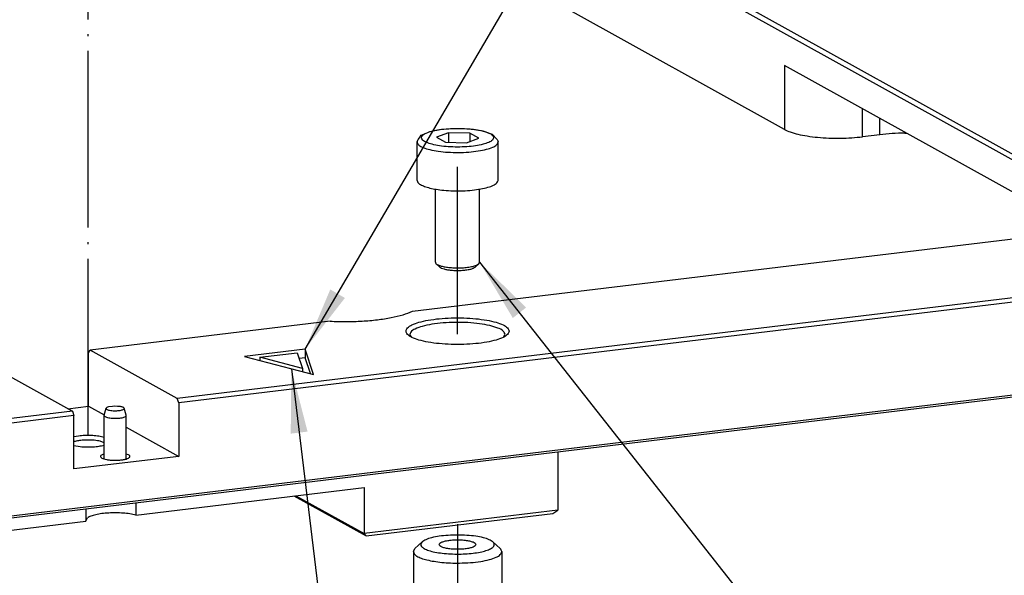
# Model space of a CAD drawing. Header units: inches. Extents: x -399 to 442, y -299 to 295.
# Tile 42 of 138: x -61 to -8, y 82 to 112. Entities that reach past the tile are written whole.
import ezdxf

# ---------------------------------------------------------------- set-up
doc = ezdxf.new("R2010")
doc.units = ezdxf.units.IN
doc.linetypes.add('DOT_CENTER', pattern=[14, 12, -1, 0, -1])
doc.layers.add('1', color=7, linetype='Continuous')
doc.dimstyles.get("Standard").update_dxf_attribs({"dimtxt": 0.18, "dimasz": 0.18, "dimexe": 0.18, "dimexo": 0.0625, "dimgap": 0.09, "dimtad": 0, "dimtih": 1, "dimtoh": 1, "dimdec": 4, "dimzin": 0, "dimdsep": 46, "dimtxsty": 'Standard', "dimcen": 0.09, "dimadec": 0, "dimazin": 0, "dimtfac": 1, "dimtdec": 4, "dimtofl": 0, "dimtmove": 0, "dimatfit": 3, "dimfxl": 1, "dimtolj": 1, "dimtzin": 0, "dimarcsym": 0})

# ---------------------------------------------------------------- blocks, each defined once
blk = doc.blocks.new('0515-0481_1__5', base_point=(-49.567, 122.594))
at = {"color": 7, "linetype": 'Continuous'}
for p, q in [((-49.399, 131.611), (-49.286, 131.779)), ((-49.286, 131.779), (-49.217, 131.818)), ((-49.217, 131.818), (-49.068, 131.89)), ((-49.068, 131.89), (-48.843, 131.976)), ((-48.843, 131.976), (-48.703, 132.036)), ((-48.703, 132.036), (-47.887, 132.189)), ((-47.427, 131.955), (-48.255, 131.649)), ((-47.887, 132.189), (-46.927, 132.25)), ((-45.989, 131.923), (-47.427, 131.955)), ((-47.427, 131.955), (-47.427, 131.306)), ((-46.927, 132.25), (-45.952, 132.211)), ((-45.379, 131.584), (-45.989, 131.923)), ((-45.989, 131.923), (-45.989, 131.359)), ((-45.952, 132.211), (-45.095, 132.077)), ((-45.095, 132.077), (-44.54, 131.89)), ((-44.54, 131.89), (-44.453, 131.854)), ((-44.453, 131.854), (-44.124, 131.495)), ((-49.567, 131.327), (-49.506, 131.444)), ((-49.567, 128.719), (-49.567, 131.327)), ((-49.506, 131.444), (-49.487, 131.495)), ((-49.487, 131.495), (-49.399, 131.611)), ((-48.255, 131.649), (-47.645, 131.311)), ((-47.645, 131.311), (-46.207, 131.278)), ((-46.207, 131.278), (-45.379, 131.584)), ((-44.124, 131.495), (-44.078, 131.404)), ((-44.078, 131.404), (-44.067, 131.327)), ((-44.067, 128.719), (-44.067, 131.327)), ((-48.317, 123.165), (-48.317, 128.138)), ((-45.317, 123.165), (-45.317, 128.138)), ((-45.372, 123.061), (-45.317, 123.165)), ((-48.262, 123.061), (-48.021, 122.837)), ((-45.372, 123.061), (-45.613, 122.837))]:
    blk.add_line(p, q, dxfattribs=at)
at = {"color": 1, "linetype": 'Continuous'}
for points, knots in [([(-44.367, 131.617), (-44.39, 131.675), (-44.449, 131.826), (-44.737, 131.957), (-45.114, 132.084), (-45.617, 132.177), (-46.195, 132.237), (-46.817, 132.258), (-47.438, 132.237), (-48.018, 132.177), (-48.517, 132.084), (-48.905, 131.957), (-49.168, 131.826), (-49.306, 131.617), (-49.168, 131.407), (-48.905, 131.276), (-48.517, 131.149), (-48.018, 131.057), (-47.438, 130.996), (-46.817, 130.976), (-46.195, 130.996), (-45.617, 131.057), (-45.114, 131.149), (-44.737, 131.276), (-44.449, 131.407), (-44.39, 131.558), (-44.367, 131.617)], [0, 0, 0, 0, 0.184131, 0.472738, 0.883641, 1.400962, 1.995242, 2.629716, 3.264191, 3.85847, 4.375791, 4.786694, 5.075301, 5.259433, 5.443564, 5.732171, 6.143074, 6.660395, 7.254674, 7.889149, 8.523623, 9.117903, 9.635224, 10.046127, 10.334734, 10.518865, 10.518865, 10.518865, 10.518865]), ([(-49.564, 131.296), (-49.528, 131.231), (-49.436, 131.065), (-49.102, 130.926), (-48.665, 130.787), (-48.096, 130.689), (-47.448, 130.626), (-46.758, 130.608), (-46.072, 130.634), (-45.436, 130.703), (-44.883, 130.808), (-44.471, 130.95), (-44.156, 131.095), (-44.092, 131.262), (-44.067, 131.327)], [0, 0, 0, 0, 0.217691, 0.557041, 1.028871, 1.613476, 2.277944, 2.982128, 3.682603, 4.336246, 4.903834, 5.354154, 5.670806, 5.874091, 5.874091, 5.874091, 5.874091])]:
    blk.add_open_spline(points, degree=3, knots=knots, dxfattribs=at)
at = {"color": 7, "linetype": 'Continuous'}
for points, knots in [([(-49.567, 131.327), (-49.567, 131.322), (-49.567, 131.311), (-49.565, 131.301), (-49.564, 131.296)], [0, 0, 0, 0, 0.01554028, 0.03118304, 0.03118304, 0.03118304, 0.03118304]), ([(-49.567, 128.719), (-49.552, 128.668), (-49.517, 128.546), (-49.318, 128.416), (-49.048, 128.294), (-48.682, 128.19), (-48.244, 128.104), (-47.926, 128.069), (-47.758, 128.05)], [0, 0, 0, 0, 0.154736, 0.372208, 0.672501, 1.054044, 1.506184, 2.013247, 2.013247, 2.013247, 2.013247]), ([(-47.758, 128.05), (-47.544, 128.034), (-47.111, 128.002), (-46.464, 128.007), (-45.837, 128.047), (-45.267, 128.124), (-44.778, 128.23), (-44.416, 128.366), (-44.141, 128.507), (-44.088, 128.659), (-44.067, 128.719)], [0, 0, 0, 0, 0.64234, 1.300675, 1.939835, 2.525997, 3.029244, 3.42668, 3.708132, 3.894761, 3.894761, 3.894761, 3.894761]), ([(-48.317, 123.165), (-48.314, 123.147), (-48.307, 123.106), (-48.278, 123.077), (-48.262, 123.061)], [0, 0, 0, 0, 0.0542725, 0.1201705, 0.1201705, 0.1201705, 0.1201705]), ([(-48.262, 123.061), (-48.218, 123.03), (-48.113, 122.958), (-47.9, 122.893), (-47.634, 122.834), (-47.436, 122.812), (-47.33, 122.8)], [0, 0, 0, 0, 0.1597751, 0.3814902, 0.6586954, 0.9787693, 0.9787693, 0.9787693, 0.9787693]), ([(-48.021, 122.837), (-47.985, 122.811), (-47.897, 122.751), (-47.72, 122.697), (-47.498, 122.647), (-47.333, 122.629), (-47.244, 122.619)], [0, 0, 0, 0, 0.1331456, 0.3179077, 0.5489116, 0.8156395, 0.8156395, 0.8156395, 0.8156395]), ([(-47.33, 122.8), (-47.196, 122.791), (-46.926, 122.771), (-46.525, 122.78), (-46.145, 122.812), (-45.817, 122.872), (-45.554, 122.94), (-45.425, 123.026), (-45.372, 123.061)], [0, 0, 0, 0, 0.402305, 0.812398, 1.201626, 1.543282, 1.815501, 2.005701, 2.005701, 2.005701, 2.005701]), ([(-47.244, 122.619), (-47.133, 122.611), (-46.908, 122.595), (-46.574, 122.603), (-46.257, 122.629), (-45.984, 122.679), (-45.765, 122.736), (-45.657, 122.807), (-45.613, 122.837)], [0, 0, 0, 0, 0.335254, 0.676997, 1.001353, 1.286066, 1.512916, 1.671417, 1.671417, 1.671417, 1.671417])]:
    blk.add_open_spline(points, degree=3, knots=knots, dxfattribs=at)
at = {"layer": '1', "color": 1, "linetype": 'DOT_CENTER'}
blk.add_line((-46.817, 118.275), (-46.817, 129.638), dxfattribs=at)
blk = doc.blocks.new('N2360-21084', base_point=(-49.817, 88.315))
at = {"color": 7, "linetype": 'Continuous'}
for p, q in [((-49.817, 103.508), (-49.707, 103.716)), ((-49.226, 104.165), (-49.707, 103.716)), ((-43.927, 103.716), (-44.408, 104.165)), ((-49.817, 103.508), (-49.817, 98.196)), ((-43.817, 103.508), (-43.817, 98.196)), ((-48.817, 97.619), (-48.817, 93.366)), ((-44.817, 93.366), (-44.817, 97.631)), ((-48.774, 93.3), (-48.774, 90.575)), ((-44.817, 93.366), (-44.86, 93.26)), ((-44.86, 93.26), (-44.86, 90.362)), ((-47.76, 92.91), (-47.76, 90.012)), ((-48.774, 90.575), (-48.567, 90.042)), ((-44.86, 90.362), (-44.904, 90.284)), ((-48.567, 90.042), (-48.463, 89.843)), ((-48.463, 89.843), (-47.652, 88.503)), ((-48.463, 89.843), (-48.342, 89.682)), ((-48.342, 89.682), (-48.192, 89.599)), ((-48.068, 89.627), (-47.98, 89.696)), ((-47.98, 89.696), (-47.904, 89.784)), ((-47.904, 89.784), (-47.76, 90.012)), ((-44.904, 90.284), (-45.982, 88.503)), ((-48.192, 89.599), (-48.068, 89.627))]:
    blk.add_line(p, q, dxfattribs=at)
for points, knots in [([(-44.408, 104.165), (-44.491, 104.22), (-44.69, 104.354), (-45.094, 104.466), (-45.599, 104.565), (-46.188, 104.624), (-46.817, 104.645), (-47.446, 104.624), (-48.035, 104.565), (-48.54, 104.466), (-48.944, 104.354), (-49.143, 104.22), (-49.226, 104.165)], [0, 0, 0, 0, 0.296422, 0.715702, 1.24149, 1.844188, 2.487031, 3.129874, 3.732572, 4.258359, 4.677636, 4.974058, 4.974058, 4.974058, 4.974058]), ([(-49.226, 104.165), (-49.267, 104.117), (-49.346, 104.026), (-49.266, 103.825), (-49.056, 103.695), (-48.747, 103.57), (-48.332, 103.47), (-47.837, 103.394), (-47.286, 103.348), (-46.903, 103.346), (-46.708, 103.345)], [0, 0, 0, 0, 0.175168, 0.334333, 0.568179, 0.903339, 1.334271, 1.842984, 2.404808, 2.991213, 2.991213, 2.991213, 2.991213]), ([(-45.567, 103.991), (-45.581, 104.024), (-45.619, 104.11), (-45.791, 104.178), (-46.015, 104.246), (-46.311, 104.291), (-46.643, 104.316), (-46.991, 104.316), (-47.324, 104.291), (-47.617, 104.246), (-47.848, 104.178), (-48.004, 104.11), (-48.091, 103.991), (-48.004, 103.872), (-47.848, 103.804), (-47.617, 103.736), (-47.324, 103.691), (-46.991, 103.666), (-46.643, 103.666), (-46.311, 103.691), (-46.015, 103.736), (-45.791, 103.804), (-45.619, 103.872), (-45.581, 103.958), (-45.567, 103.991)], [0, 0, 0, 0, 0.104267, 0.274152, 0.517314, 0.820733, 1.163093, 1.51888, 1.861239, 2.164659, 2.407821, 2.577706, 2.681973, 2.786239, 2.956125, 3.199287, 3.502706, 3.845066, 4.200853, 4.543212, 4.846631, 5.089794, 5.259678, 5.363945, 5.363945, 5.363945, 5.363945]), ([(-46.708, 103.345), (-46.523, 103.35), (-46.164, 103.36), (-45.651, 103.413), (-45.196, 103.492), (-44.819, 103.593), (-44.541, 103.714), (-44.354, 103.843), (-44.293, 104.035), (-44.368, 104.12), (-44.408, 104.165)], [0, 0, 0, 0, 0.554472, 1.077904, 1.546326, 1.939513, 2.243481, 2.456048, 2.605525, 2.774087, 2.774087, 2.774087, 2.774087]), ([(-43.817, 103.508), (-43.823, 103.545), (-43.837, 103.626), (-43.895, 103.684), (-43.927, 103.716)], [0, 0, 0, 0, 0.1085462, 0.240344, 0.240344, 0.240344, 0.240344]), ([(-49.817, 103.508), (-49.801, 103.453), (-49.764, 103.321), (-49.55, 103.18), (-49.261, 103.048), (-48.868, 102.935), (-48.397, 102.842), (-47.861, 102.775), (-47.284, 102.735), (-46.887, 102.733), (-46.686, 102.733)], [0, 0, 0, 0, 0.167115, 0.401114, 0.723761, 1.133681, 1.619768, 2.165546, 2.751134, 3.354595, 3.354595, 3.354595, 3.354595]), ([(-46.686, 102.733), (-46.436, 102.74), (-45.952, 102.754), (-45.273, 102.834), (-44.684, 102.948), (-44.245, 103.102), (-43.911, 103.26), (-43.843, 103.438), (-43.817, 103.508)], [0, 0, 0, 0, 0.751175, 1.449569, 2.054558, 2.534046, 2.871621, 3.08971, 3.08971, 3.08971, 3.08971]), ([(-49.817, 98.196), (-49.801, 98.141), (-49.764, 98.009), (-49.55, 97.868), (-49.261, 97.736), (-48.868, 97.622), (-48.397, 97.529), (-47.861, 97.463), (-47.284, 97.422), (-46.887, 97.421), (-46.686, 97.42)], [0, 0, 0, 0, 0.167114, 0.401114, 0.723761, 1.13368, 1.619766, 2.165542, 2.75113, 3.35459, 3.35459, 3.35459, 3.35459]), ([(-46.686, 97.42), (-46.436, 97.427), (-45.952, 97.442), (-45.273, 97.522), (-44.684, 97.636), (-44.245, 97.789), (-43.911, 97.947), (-43.843, 98.126), (-43.817, 98.196)], [0, 0, 0, 0, 0.751178, 1.449575, 2.054566, 2.534055, 2.871629, 3.089718, 3.089718, 3.089718, 3.089718]), ([(-48.817, 93.366), (-48.797, 93.316), (-48.745, 93.188), (-48.496, 93.081), (-48.171, 92.974), (-47.907, 92.933), (-47.76, 92.91)], [0, 0, 0, 0, 0.1559, 0.403622, 0.757101, 1.200899, 1.200899, 1.200899, 1.200899]), ([(-47.76, 90.012), (-47.617, 89.995), (-47.321, 89.961), (-46.871, 89.947), (-46.417, 89.956), (-45.985, 89.993), (-45.596, 90.052), (-45.274, 90.135), (-45.022, 90.223), (-44.907, 90.321), (-44.86, 90.362)], [0, 0, 0, 0, 0.432682, 0.890874, 1.351792, 1.792473, 2.191293, 2.529579, 2.793703, 2.979345, 2.979345, 2.979345, 2.979345]), ([(-47.652, 88.503), (-47.63, 88.481), (-47.573, 88.427), (-47.437, 88.386), (-47.26, 88.346), (-47.047, 88.323), (-46.817, 88.315), (-46.587, 88.323), (-46.373, 88.346), (-46.197, 88.386), (-46.061, 88.427), (-46.004, 88.481), (-45.982, 88.503)], [0, 0, 0, 0, 0.091391, 0.231919, 0.417532, 0.636334, 0.872611, 1.108888, 1.327689, 1.5133, 1.653827, 1.745216, 1.745216, 1.745216, 1.745216])]:
    blk.add_open_spline(points, degree=3, knots=knots, dxfattribs=at)
at = {"layer": '1', "color": 1, "linetype": 'DOT_CENTER'}
blk.add_line((-46.817, 105.371), (-46.817, 89.962), dxfattribs=at)
blk = doc.blocks.new('dowel_pin_1_5x6_DIN6325', base_point=(-70.825, 109.804))
at = {"color": 7, "linetype": 'Continuous'}
for p, q in [((-70.823, 112.769), (-70.691, 113.246)), ((-70.509, 113.344), (-70.53, 113.343)), ((-70.264, 113.373), (-70.509, 113.344)), ((-70.093, 113.382), (-70.264, 113.373)), ((-69.927, 113.376), (-70.093, 113.382)), ((-69.709, 113.354), (-69.927, 113.376)), ((-69.658, 113.353), (-69.709, 113.354)), ((-69.327, 112.769), (-69.46, 113.246)), ((-70.825, 109.809), (-70.825, 112.756)), ((-69.325, 109.804), (-69.325, 112.756))]:
    blk.add_line(p, q, dxfattribs=at)
for points, knots in [([(-70.53, 113.343), (-70.57, 113.332), (-70.634, 113.316), (-70.675, 113.265), (-70.691, 113.246)], [0, 0, 0, 0, 0.1203528, 0.1914394, 0.1914394, 0.1914394, 0.1914394]), ([(-70.691, 113.246), (-70.688, 113.23), (-70.683, 113.189), (-70.607, 113.152), (-70.509, 113.118), (-70.373, 113.093), (-70.217, 113.077), (-70.106, 113.076), (-70.048, 113.075)], [0, 0, 0, 0, 0.0461792, 0.1187981, 0.2269491, 0.3663232, 0.5278193, 0.6999115, 0.6999115, 0.6999115, 0.6999115]), ([(-70.048, 113.075), (-69.994, 113.077), (-69.891, 113.08), (-69.746, 113.098), (-69.622, 113.123), (-69.534, 113.157), (-69.466, 113.193), (-69.461, 113.231), (-69.46, 113.246)], [0, 0, 0, 0, 0.1615713, 0.3107885, 0.4381763, 0.5364934, 0.6028398, 0.6463726, 0.6463726, 0.6463726, 0.6463726]), ([(-69.46, 113.246), (-69.465, 113.257), (-69.479, 113.282), (-69.524, 113.308), (-69.584, 113.334), (-69.632, 113.346), (-69.658, 113.353)], [0, 0, 0, 0, 0.0354931, 0.085001, 0.150749, 0.2320507, 0.2320507, 0.2320507, 0.2320507]), ([(-70.825, 112.756), (-70.818, 112.737), (-70.798, 112.689), (-70.706, 112.649), (-70.585, 112.609), (-70.423, 112.581), (-70.239, 112.563), (-70.109, 112.562), (-70.042, 112.562)], [0, 0, 0, 0, 0.0582339, 0.1506312, 0.282444, 0.4479885, 0.6371796, 0.8375994, 0.8375994, 0.8375994, 0.8375994]), ([(-70.042, 112.562), (-69.98, 112.563), (-69.859, 112.567), (-69.689, 112.587), (-69.542, 112.616), (-69.432, 112.654), (-69.349, 112.694), (-69.332, 112.738), (-69.325, 112.756)], [0, 0, 0, 0, 0.1877949, 0.3623943, 0.5136416, 0.633513, 0.7179057, 0.7724275, 0.7724275, 0.7724275, 0.7724275]), ([(-69.325, 112.756), (-69.325, 112.758), (-69.325, 112.763), (-69.327, 112.767), (-69.327, 112.769)], [0, 0, 0, 0, 0.00698984, 0.0141036, 0.0141036, 0.0141036, 0.0141036])]:
    blk.add_open_spline(points, degree=3, knots=knots, dxfattribs=at)
blk = doc.blocks.new('N2390-20305_plate__15', base_point=(-318.006, 84.092))
at = {"color": 7, "linetype": 'Continuous'}
for p, q in [((-2.212, 126.27), (-62.224, 159.579)), ((-1.985, 126.539), (-61.997, 159.848)), ((-24.611, 132.182), (-39.613, 140.509)), ((-4.412, 125.318), (-24.611, 136.529)), ((-18.126, 131.822), (-19.295, 131.681)), ((-16.42, 131.93), (-16.319, 131.926)), ((-49.886, 119.829), (-3.557, 125.421)), ((1.453, 122.027), (-65.863, 113.903)), ((1.559, 121.727), (-65.757, 113.603)), ((-55.472, 119.155), (-71.779, 117.187)), ((-50.064, 118.202), (-49.953, 118.084)), ((-43.668, 118.111), (-43.57, 118.275)), ((-71.885, 117.004), (-71.779, 117.187)), ((-65.863, 113.903), (-71.779, 117.187)), ((-57.177, 117.25), (-61.278, 116.755)), ((-57.177, 117.25), (-57.177, 116.671)), ((-56.601, 115.545), (-57.177, 117.25)), ((-71.885, 113.382), (-71.885, 117.004)), ((-61.278, 116.755), (-56.601, 115.545)), ((-60.248, 116.708), (-57.7, 117.016)), ((-57.342, 115.956), (-60.248, 116.708)), ((-60.248, 116.708), (-60.248, 116.489)), ((-57.7, 117.016), (-57.342, 115.956)), ((-57.177, 116.671), (-57.568, 116.624)), ((-56.816, 115.6), (-57.177, 116.671)), ((-78.894, 116.328), (-72.977, 113.044)), ((-57.342, 115.956), (-57.342, 115.737)), ((1.453, 115.266), (-101.141, 102.884)), ((-101.035, 103.067), (1.559, 115.449)), ((-65.757, 113.603), (-65.863, 113.903)), ((-72.977, 113.044), (-101.141, 109.645)), ((-73.282, 113.213), (-71.885, 113.382)), ((-72.977, 113.044), (-72.872, 112.744)), ((-71.885, 113.382), (-70.818, 112.79)), ((-65.757, 113.603), (-65.757, 109.981)), ((-72.872, 112.744), (-101.035, 109.345)), ((-72.872, 109.122), (-72.872, 112.744)), ((-69.325, 111.961), (-65.757, 109.981)), ((-72.569, 111.358), (-72.872, 111.3)), ((-70.825, 111.258), (-70.921, 111.292)), ((-72.856, 110.983), (-72.872, 110.976)), ((-72.872, 110.708), (-72.448, 110.641)), ((-70.825, 110.909), (-71.09, 111.003)), ((-70.829, 110.744), (-70.825, 110.745)), ((-65.757, 109.981), (-72.872, 109.122)), ((-70.825, 110.143), (-71.015, 110.062)), ((-69.169, 110.083), (-69.325, 110.138)), ((-40.01, 110.262), (-40.01, 106.316)), ((-68.673, 105.996), (-53.151, 107.869)), ((-53.151, 107.869), (-53.151, 104.73)), ((-57.928, 107.293), (-53.03, 104.575)), ((-57.797, 107.309), (-53.151, 104.73)), ((-72.069, 106.393), (-72.069, 105.586)), ((-68.673, 106.802), (-68.673, 105.996)), ((-72.069, 105.612), (-71.955, 105.804)), ((-40.01, 106.316), (-53.151, 104.73)), ((-53.03, 104.575), (-40.342, 106.106)), ((-40.342, 106.106), (-40.01, 106.316)), ((-102.245, 101.944), (-72.069, 105.586)), ((-53.03, 104.575), (-53.151, 104.73))]:
    blk.add_line(p, q, dxfattribs=at)
at = {"color": 1, "linetype": 'Continuous'}
for p, q in [((-24.611, 136.529), (-24.611, 132.182)), ((-19.295, 131.681), (-19.295, 133.578)), ((-18.126, 131.822), (-18.126, 132.929))]:
    blk.add_line(p, q, dxfattribs=at)
at = {"color": 7, "linetype": 'Continuous'}
for points, knots in [([(-24.611, 132.182), (-24.479, 132.12), (-24.182, 131.981), (-23.658, 131.843), (-23.038, 131.723), (-22.338, 131.639), (-21.587, 131.589), (-20.813, 131.579), (-20.045, 131.604), (-19.541, 131.656), (-19.295, 131.681)], [0, 0, 0, 0, 0.435962, 0.980757, 1.619738, 2.332178, 3.093434, 3.876483, 4.653279, 5.396066, 5.396066, 5.396066, 5.396066]), ([(-16.42, 131.93), (-16.712, 131.924), (-17.281, 131.91), (-17.849, 131.851), (-18.126, 131.822)], [0, 0, 0, 0, 0.8739, 1.709541, 1.709541, 1.709541, 1.709541]), ([(-55.472, 119.155), (-55.109, 119.143), (-54.382, 119.118), (-53.308, 119.155), (-52.285, 119.243), (-51.357, 119.387), (-50.558, 119.563), (-50.094, 119.747), (-49.886, 119.829)], [0, 0, 0, 0, 1.09222, 2.180593, 3.220986, 4.171849, 4.996756, 5.66756, 5.66756, 5.66756, 5.66756]), ([(-43.317, 118.48), (-43.344, 118.557), (-43.413, 118.752), (-43.767, 118.933), (-44.234, 119.106), (-44.863, 119.241), (-45.597, 119.338), (-46.403, 119.388), (-47.231, 119.388), (-48.037, 119.338), (-48.772, 119.241), (-49.397, 119.106), (-49.876, 118.933), (-50.201, 118.752), (-50.363, 118.48), (-50.201, 118.208), (-49.876, 118.028), (-49.397, 117.854), (-48.772, 117.719), (-48.037, 117.622), (-47.231, 117.572), (-46.403, 117.572), (-45.597, 117.622), (-44.863, 117.719), (-44.234, 117.854), (-43.767, 118.028), (-43.413, 118.208), (-43.344, 118.403), (-43.317, 118.48)], [0, 0, 0, 0, 0.239459, 0.601694, 1.11359, 1.76154, 2.515511, 3.336415, 4.180172, 5.001076, 5.755046, 6.402997, 6.914892, 7.277127, 7.516586, 7.756045, 8.118281, 8.630176, 9.278127, 10.032097, 10.853001, 11.696758, 12.517662, 13.271633, 13.919583, 14.431479, 14.793713, 15.033173, 15.033173, 15.033173, 15.033173]), ([(-43.57, 118.275), (-43.614, 118.353), (-43.726, 118.552), (-44.13, 118.718), (-44.659, 118.883), (-45.347, 118.998), (-46.128, 119.07), (-46.956, 119.088), (-47.775, 119.052), (-48.527, 118.964), (-49.174, 118.833), (-49.644, 118.662), (-50.004, 118.479), (-50.047, 118.28), (-50.064, 118.202)], [0, 0, 0, 0, 0.261666, 0.67175, 1.242456, 1.94876, 2.749543, 3.594952, 4.431353, 5.205864, 5.870942, 6.389758, 6.745822, 6.976734, 6.976734, 6.976734, 6.976734]), ([(-71.507, 111.068), (-71.627, 111.077), (-71.868, 111.093), (-72.224, 111.083), (-72.556, 111.053), (-72.762, 111.005), (-72.856, 110.983)], [0, 0, 0, 0, 0.359884, 0.725239, 1.066788, 1.357829, 1.357829, 1.357829, 1.357829]), ([(-70.921, 111.292), (-71.043, 111.316), (-71.302, 111.366), (-71.712, 111.394), (-72.141, 111.398), (-72.428, 111.371), (-72.569, 111.358)], [0, 0, 0, 0, 0.370208, 0.792088, 1.232274, 1.655451, 1.655451, 1.655451, 1.655451]), ([(-71.09, 111.003), (-71.155, 111.017), (-71.293, 111.046), (-71.433, 111.061), (-71.507, 111.068)], [0, 0, 0, 0, 0.1996813, 0.4223185, 0.4223185, 0.4223185, 0.4223185]), ([(-72.448, 110.641), (-72.304, 110.631), (-72.014, 110.611), (-71.588, 110.624), (-71.189, 110.66), (-70.942, 110.717), (-70.829, 110.744)], [0, 0, 0, 0, 0.431861, 0.870286, 1.280146, 1.629395, 1.629395, 1.629395, 1.629395]), ([(-71.015, 110.062), (-71.04, 110.043), (-71.084, 110.008), (-71.063, 109.911), (-70.967, 109.853), (-70.828, 109.799), (-70.637, 109.756), (-70.494, 109.739), (-70.417, 109.73)], [0, 0, 0, 0, 0.0868542, 0.1553089, 0.2568698, 0.4082666, 0.6060738, 0.8397224, 0.8397224, 0.8397224, 0.8397224]), ([(-70.417, 109.73), (-70.321, 109.724), (-70.128, 109.711), (-69.843, 109.718), (-69.579, 109.745), (-69.353, 109.789), (-69.194, 109.847), (-69.078, 109.913), (-69.075, 110.031), (-69.134, 110.063), (-69.169, 110.083)], [0, 0, 0, 0, 0.287908, 0.580193, 0.853433, 1.086266, 1.262264, 1.375335, 1.451304, 1.5622, 1.5622, 1.5622, 1.5622]), ([(-68.673, 105.996), (-68.805, 106.025), (-69.087, 106.086), (-69.538, 106.13), (-70.021, 106.15), (-70.508, 106.137), (-70.969, 106.097), (-71.373, 106.025), (-71.705, 105.942), (-71.88, 105.845), (-71.955, 105.804)], [0, 0, 0, 0, 0.403794, 0.865165, 1.358141, 1.854291, 2.324941, 2.743384, 3.087277, 3.342055, 3.342055, 3.342055, 3.342055])]:
    blk.add_open_spline(points, degree=3, knots=knots, dxfattribs=at)
blk = doc.blocks.new('N2390-20305__16', base_point=(-318.006, 84.092))
for name, p in [('N2390-20305_plate__15', (-318.006, 84.092)), ('dowel_pin_1_5x6_DIN6325', (-70.825, 109.804))]:
    blk.add_blockref(name, p)
blk = doc.blocks.new('N2390-60305__17', base_point=(-318.006, -142.861))
for name, p in [('N2390-20305__16', (-318.006, 84.092)), ('0515-0481_1__5', (-49.567, 122.594)), ('N2360-21084', (-49.817, 88.315))]:
    blk.add_blockref(name, p)
blk = doc.blocks.new('0515-0773_4__72', base_point=(-74.614, 184.076))
at = {"color": 7, "linetype": 'Continuous'}
for p, q in [((-74.267, 193.294), (-74.121, 193.365)), ((-74.121, 193.365), (-73.9, 193.45)), ((-73.9, 193.45), (-73.762, 193.508)), ((-73.762, 193.508), (-72.963, 193.659)), ((-72.524, 193.436), (-73.351, 193.13)), ((-72.963, 193.659), (-72.021, 193.718)), ((-71.086, 193.404), (-72.524, 193.436)), ((-72.524, 193.436), (-72.524, 192.787)), ((-72.021, 193.718), (-71.066, 193.68)), ((-71.086, 193.404), (-71.086, 192.84)), ((-70.476, 193.065), (-71.086, 193.404)), ((-71.066, 193.68), (-70.225, 193.549)), ((-70.225, 193.549), (-69.68, 193.365)), ((-69.68, 193.365), (-69.595, 193.329)), ((-69.595, 193.329), (-69.27, 192.975)), ((-74.614, 192.808), (-74.553, 192.924)), ((-74.614, 190.2), (-74.614, 192.808)), ((-74.553, 192.924), (-74.535, 192.975)), ((-74.535, 192.975), (-74.447, 193.09)), ((-74.447, 193.09), (-74.336, 193.255)), ((-74.336, 193.255), (-74.267, 193.294)), ((-73.351, 193.13), (-72.741, 192.792)), ((-72.741, 192.792), (-71.304, 192.759)), ((-71.304, 192.759), (-70.476, 193.065)), ((-69.27, 192.975), (-69.224, 192.884)), ((-69.224, 192.884), (-69.214, 192.808)), ((-69.214, 190.2), (-69.214, 192.808)), ((-73.414, 184.646), (-73.414, 189.634)), ((-70.414, 184.646), (-70.414, 189.635)), ((-70.468, 184.542), (-70.414, 184.646)), ((-73.359, 184.542), (-73.118, 184.318)), ((-70.468, 184.542), (-70.709, 184.318))]:
    blk.add_line(p, q, dxfattribs=at)
at = {"color": 1, "linetype": 'Continuous'}
for points, knots in [([(-69.514, 193.098), (-69.536, 193.155), (-69.594, 193.303), (-69.876, 193.431), (-70.245, 193.556), (-70.738, 193.646), (-71.305, 193.706), (-71.914, 193.726), (-72.522, 193.706), (-73.09, 193.646), (-73.579, 193.556), (-73.959, 193.431), (-74.217, 193.303), (-74.351, 193.098), (-74.217, 192.892), (-73.959, 192.764), (-73.579, 192.64), (-73.09, 192.549), (-72.522, 192.49), (-71.914, 192.47), (-71.305, 192.49), (-70.738, 192.549), (-70.245, 192.64), (-69.876, 192.764), (-69.594, 192.892), (-69.536, 193.04), (-69.514, 193.098)], [0, 0, 0, 0, 0.180373, 0.463091, 0.865608, 1.372371, 1.954523, 2.576049, 3.197575, 3.779726, 4.286489, 4.689006, 4.971724, 5.152097, 5.332471, 5.615188, 6.017705, 6.524469, 7.10662, 7.728146, 8.349672, 8.931823, 9.438587, 9.841104, 10.123821, 10.304194, 10.304194, 10.304194, 10.304194]), ([(-74.611, 192.778), (-74.576, 192.714), (-74.485, 192.551), (-74.158, 192.414), (-73.728, 192.278), (-73.169, 192.182), (-72.533, 192.12), (-71.856, 192.102), (-71.182, 192.127), (-70.558, 192.196), (-70.015, 192.299), (-69.61, 192.438), (-69.301, 192.581), (-69.238, 192.744), (-69.214, 192.808)], [0, 0, 0, 0, 0.213731, 0.546909, 1.01016, 1.584136, 2.236524, 2.927906, 3.615649, 4.257409, 4.814678, 5.256812, 5.567707, 5.767296, 5.767296, 5.767296, 5.767296])]:
    blk.add_open_spline(points, degree=3, knots=knots, dxfattribs=at)
at = {"color": 7, "linetype": 'Continuous'}
for points, knots in [([(-74.614, 192.808), (-74.613, 192.803), (-74.613, 192.793), (-74.612, 192.783), (-74.611, 192.778)], [0, 0, 0, 0, 0.01525458, 0.03060972, 0.03060972, 0.03060972, 0.03060972]), ([(-74.614, 190.2), (-74.599, 190.15), (-74.565, 190.03), (-74.369, 189.902), (-74.104, 189.783), (-73.745, 189.681), (-73.314, 189.596), (-73.002, 189.562), (-72.837, 189.543)], [0, 0, 0, 0, 0.151922, 0.36544, 0.660273, 1.03488, 1.478801, 1.976648, 1.976648, 1.976648, 1.976648]), ([(-72.837, 189.543), (-72.627, 189.528), (-72.203, 189.497), (-71.567, 189.501), (-70.951, 189.54), (-70.391, 189.616), (-69.912, 189.72), (-69.556, 189.853), (-69.287, 189.992), (-69.234, 190.141), (-69.214, 190.2)], [0, 0, 0, 0, 0.630658, 1.277021, 1.904558, 2.480061, 2.974157, 3.364368, 3.640704, 3.823941, 3.823941, 3.823941, 3.823941]), ([(-73.414, 184.646), (-73.41, 184.628), (-73.404, 184.587), (-73.375, 184.558), (-73.359, 184.542)], [0, 0, 0, 0, 0.0542726, 0.1201714, 0.1201714, 0.1201714, 0.1201714]), ([(-73.359, 184.542), (-73.315, 184.511), (-73.21, 184.439), (-72.997, 184.374), (-72.731, 184.315), (-72.533, 184.293), (-72.427, 184.281)], [0, 0, 0, 0, 0.1597755, 0.3814896, 0.6586927, 0.9787634, 0.9787634, 0.9787634, 0.9787634]), ([(-73.118, 184.318), (-73.081, 184.292), (-72.994, 184.232), (-72.816, 184.178), (-72.595, 184.129), (-72.43, 184.11), (-72.341, 184.1)], [0, 0, 0, 0, 0.133146, 0.3179071, 0.5489087, 0.8156331, 0.8156331, 0.8156331, 0.8156331]), ([(-72.427, 184.281), (-72.293, 184.272), (-72.022, 184.252), (-71.622, 184.261), (-71.242, 184.293), (-70.914, 184.353), (-70.651, 184.421), (-70.522, 184.507), (-70.468, 184.542)], [0, 0, 0, 0, 0.402304, 0.812395, 1.201622, 1.543277, 1.815497, 2.005698, 2.005698, 2.005698, 2.005698]), ([(-72.341, 184.1), (-72.23, 184.093), (-72.004, 184.077), (-71.67, 184.084), (-71.354, 184.11), (-71.08, 184.16), (-70.861, 184.217), (-70.754, 184.288), (-70.709, 184.318)], [0, 0, 0, 0, 0.335256, 0.677001, 1.00136, 1.286073, 1.512923, 1.671423, 1.671423, 1.671423, 1.671423])]:
    blk.add_open_spline(points, degree=3, knots=knots, dxfattribs=at)
at = {"layer": '1', "color": 1, "linetype": 'DOT_CENTER'}
blk.add_line((-71.914, 111.393), (-71.914, 191.135), dxfattribs=at)
blk = doc.blocks.new('N2390-60301__120', base_point=(-230.231, 166.276))
blk.add_blockref('0515-0773_4__72', (-74.614, 184.076))
blk = doc.blocks.new('N2494-90112__127', base_point=(-386.375, -319.122))
for name, p in [('N2390-60301__120', (-230.231, 166.276)), ('N2390-60305__17', (-318.006, -142.861))]:
    blk.add_blockref(name, p)
blk = doc.blocks.new('gen1', base_point=(-147.5, 38.75))
at = {"layer": '1', "color": 3}
for points in [[(-42.157, 120.085), (-43.061, 119.372), (-45.317, 123.165)], [(-55.461, 121.316), (-54.467, 120.733), (-57.177, 117.25)], [(-57.005, 111.66), (-58.148, 111.521), (-58.104, 115.934)]]:
    blk.add_solid(points, dxfattribs=at)
blk.add_blockref('N2494-90112__127', (-386.375, -319.122))
at = {"layer": '1', "color": 3, "linetype": 'Continuous', "has_arrowhead": 0}
for points in [[(-57.177, 117.25), (-15.563, 188.215), (1.285, 224.628)], [(-45.317, 123.165), (-20.369, 91.506)], [(-58.104, 115.934), (-52.913, 73.199), (1.087, 39.199)]]:
    blk.add_leader(points, dimstyle='Standard', dxfattribs=at)

msp = doc.modelspace()

# ---------------------------------------------------------------- block references
at = {"xscale": 0.8, "yscale": 0.8, "zscale": 0.8}
msp.add_blockref('gen1', (-118, 31), dxfattribs=at)

doc.saveas('drawing.dxf')
